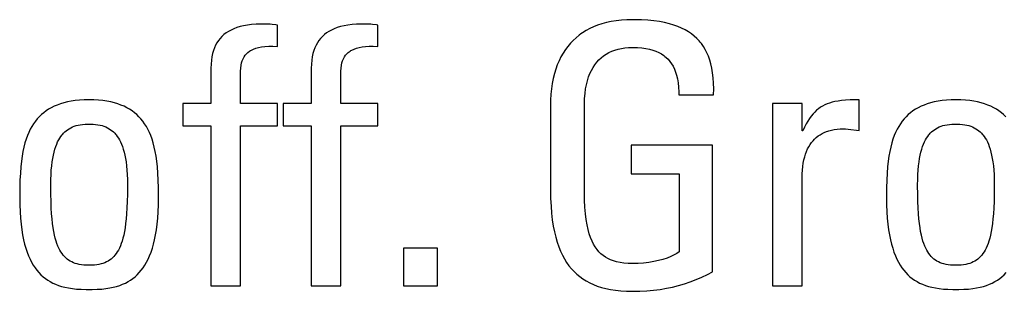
# Model space of a CAD drawing. Header units: millimetres. Extents: x -131 to 719, y -272 to 510.
# Tile 34 of 102: x 189.19 to 195.43, y 111.67 to 113.4. Entities that reach past the tile are written whole.
import ezdxf

# ---------------------------------------------------------------- set-up
doc = ezdxf.new("R2010")
doc.units = ezdxf.units.MM
doc.header["$LTSCALE"] = 23.1
doc.layers.get('0').update_dxf_attribs({"linetype": 'CONTINUOUS'})

msp = doc.modelspace()

# ---------------------------------------------------------------- linework, layer by layer
at = {"color": 7}
for p, q in [((190.564, 113.3448), (190.545, 113.3376)), ((190.5847, 113.3511), (190.564, 113.3448)), ((190.6071, 113.3564), (190.5847, 113.3511)), ((190.6314, 113.3609), (190.6071, 113.3564)), ((190.6578, 113.3642), (190.6314, 113.3609)), ((190.6866, 113.3665), (190.6578, 113.3642)), ((190.718, 113.3677), (190.6866, 113.3665)), ((190.7322, 113.3678), (190.718, 113.3677)), ((190.7628, 113.3672), (190.7322, 113.3678)), ((190.7761, 113.3664), (190.7628, 113.3672)), ((190.7884, 113.3654), (190.7761, 113.3664)), ((190.8122, 113.3624), (190.7884, 113.3654)), ((190.8216, 113.3609), (190.8122, 113.3624)), ((190.8216, 113.2256), (190.8216, 113.3609)), ((191.2007, 113.3448), (191.1817, 113.3376)), ((191.2214, 113.3511), (191.2007, 113.3448)), ((191.2438, 113.3564), (191.2214, 113.3511)), ((191.2681, 113.3609), (191.2438, 113.3564)), ((191.2945, 113.3642), (191.2681, 113.3609)), ((191.3233, 113.3665), (191.2945, 113.3642)), ((191.3547, 113.3677), (191.3233, 113.3665)), ((191.3689, 113.3678), (191.3547, 113.3677)), ((191.3995, 113.3672), (191.3689, 113.3678)), ((191.4128, 113.3664), (191.3995, 113.3672)), ((191.4251, 113.3654), (191.4128, 113.3664)), ((191.4489, 113.3624), (191.4251, 113.3654)), ((191.4583, 113.3609), (191.4489, 113.3624)), ((191.4583, 113.2256), (191.4583, 113.3609)), ((192.8265, 113.3498), (192.8019, 113.3383)), ((192.8523, 113.36), (192.8265, 113.3498)), ((192.8795, 113.369), (192.8523, 113.36)), ((192.9081, 113.3768), (192.8795, 113.369)), ((192.9382, 113.3833), (192.9081, 113.3768)), ((192.9697, 113.3884), (192.9382, 113.3833)), ((193.0029, 113.3922), (192.9697, 113.3884)), ((193.0376, 113.3945), (193.0029, 113.3922)), ((193.0741, 113.3953), (193.0376, 113.3945)), ((193.0846, 113.3952), (193.0741, 113.3953)), ((193.1295, 113.3942), (193.0846, 113.3952)), ((193.1709, 113.3917), (193.1295, 113.3942)), ((193.2091, 113.3879), (193.1709, 113.3917)), ((193.2444, 113.3829), (193.2091, 113.3879)), ((193.277, 113.3767), (193.2444, 113.3829)), ((193.3071, 113.3695), (193.277, 113.3767)), ((193.335, 113.3612), (193.3071, 113.3695)), ((193.3608, 113.352), (193.335, 113.3612)), ((193.3848, 113.3418), (193.3608, 113.352)), ((193.407, 113.3307), (193.3848, 113.3418)), ((190.4698, 113.2888), (190.4582, 113.2765)), ((190.4825, 113.3003), (190.4698, 113.2888)), ((190.4962, 113.3109), (190.4825, 113.3003)), ((190.5112, 113.3206), (190.4962, 113.3109)), ((190.5274, 113.3295), (190.5112, 113.3206)), ((190.545, 113.3376), (190.5274, 113.3295)), ((191.1065, 113.2888), (191.0949, 113.2765)), ((191.1192, 113.3003), (191.1065, 113.2888)), ((191.1329, 113.3109), (191.1192, 113.3003)), ((191.1479, 113.3206), (191.1329, 113.3109)), ((191.1641, 113.3295), (191.1479, 113.3206)), ((191.1817, 113.3376), (191.1641, 113.3295)), ((192.7156, 113.281), (192.697, 113.2637)), ((192.7355, 113.297), (192.7156, 113.281)), ((192.7458, 113.3046), (192.7355, 113.297)), ((192.7564, 113.312), (192.7458, 113.3046)), ((192.7786, 113.3257), (192.7564, 113.312)), ((192.8019, 113.3383), (192.7786, 113.3257)), ((193.4276, 113.3186), (193.407, 113.3307)), ((193.4467, 113.3056), (193.4276, 113.3186)), ((193.4645, 113.2916), (193.4467, 113.3056)), ((193.4809, 113.2767), (193.4645, 113.2916)), ((190.422, 113.2168), (190.4154, 113.199)), ((190.4296, 113.2334), (190.422, 113.2168)), ((190.4381, 113.2488), (190.4296, 113.2334)), ((190.4477, 113.2632), (190.4381, 113.2488)), ((190.4582, 113.2765), (190.4477, 113.2632)), ((190.6855, 113.2146), (190.7024, 113.2192)), ((190.7024, 113.2192), (190.7213, 113.2229)), ((190.7213, 113.2229), (190.7424, 113.2254)), ((190.7424, 113.2254), (190.766, 113.2268)), ((190.766, 113.2268), (190.7923, 113.2269)), ((190.7923, 113.2269), (190.8216, 113.2256)), ((191.0587, 113.2168), (191.0521, 113.199)), ((191.0663, 113.2334), (191.0587, 113.2168)), ((191.0748, 113.2488), (191.0663, 113.2334)), ((191.0844, 113.2632), (191.0748, 113.2488)), ((191.0949, 113.2765), (191.0844, 113.2632)), ((191.3222, 113.2146), (191.3391, 113.2192)), ((191.3391, 113.2192), (191.358, 113.2229)), ((191.358, 113.2229), (191.3791, 113.2254)), ((191.3791, 113.2254), (191.4027, 113.2268)), ((191.4027, 113.2268), (191.429, 113.2269)), ((191.429, 113.2269), (191.4583, 113.2256)), ((192.6629, 113.2258), (192.6474, 113.205)), ((192.6794, 113.2453), (192.6629, 113.2258)), ((192.697, 113.2637), (192.6794, 113.2453)), ((193.0248, 113.2159), (193.047, 113.218)), ((193.047, 113.218), (193.0689, 113.2188)), ((193.0689, 113.2188), (193.0741, 113.2188)), ((193.0741, 113.2188), (193.1045, 113.218)), ((193.1045, 113.218), (193.1324, 113.2158)), ((193.4961, 113.2607), (193.4809, 113.2767)), ((193.5033, 113.2523), (193.4961, 113.2607)), ((193.5102, 113.2436), (193.5033, 113.2523)), ((193.523, 113.2253), (193.5102, 113.2436)), ((193.5348, 113.2059), (193.523, 113.2253)), ((190.4056, 113.1593), (190.4024, 113.1372)), ((190.41, 113.1798), (190.4056, 113.1593)), ((190.4154, 113.199), (190.41, 113.1798)), ((190.6036, 113.1473), (190.6097, 113.1588)), ((190.6097, 113.1588), (190.6169, 113.1692)), ((190.6169, 113.1692), (190.6251, 113.1788)), ((190.6251, 113.1788), (190.6344, 113.1876)), ((190.6344, 113.1876), (190.645, 113.1955)), ((190.645, 113.1955), (190.6508, 113.1992)), ((190.6508, 113.1992), (190.657, 113.2027)), ((190.657, 113.2027), (190.6705, 113.2091)), ((190.6705, 113.2091), (190.6855, 113.2146)), ((191.0423, 113.1593), (191.0391, 113.1372)), ((191.0467, 113.1798), (191.0423, 113.1593)), ((191.0521, 113.199), (191.0467, 113.1798)), ((191.2403, 113.1473), (191.2464, 113.1588)), ((191.2464, 113.1588), (191.2536, 113.1692)), ((191.2536, 113.1692), (191.2618, 113.1788)), ((191.2618, 113.1788), (191.2711, 113.1876)), ((191.2711, 113.1876), (191.2817, 113.1955)), ((191.2817, 113.1955), (191.2875, 113.1992)), ((191.2875, 113.1992), (191.2937, 113.2027)), ((191.2937, 113.2027), (191.3072, 113.2091)), ((191.3072, 113.2091), (191.3222, 113.2146)), ((192.6198, 113.1596), (192.6077, 113.135)), ((192.6331, 113.183), (192.6198, 113.1596)), ((192.6474, 113.205), (192.6331, 113.183)), ((192.8749, 113.1532), (192.8903, 113.1653)), ((192.8903, 113.1653), (192.9066, 113.1762)), ((192.9066, 113.1762), (192.9239, 113.1859)), ((192.9239, 113.1859), (192.9423, 113.1944)), ((192.9423, 113.1944), (192.9616, 113.2017)), ((192.9616, 113.2017), (192.9818, 113.2077)), ((192.9818, 113.2077), (193.003, 113.2125)), ((193.003, 113.2125), (193.0248, 113.2159)), ((193.1324, 113.2158), (193.1579, 113.2123)), ((193.1579, 113.2123), (193.1812, 113.2076)), ((193.1812, 113.2076), (193.2027, 113.2016)), ((193.2027, 113.2016), (193.2223, 113.1946)), ((193.2223, 113.1946), (193.2404, 113.1866)), ((193.2404, 113.1866), (193.2569, 113.1774)), ((193.2569, 113.1774), (193.2722, 113.1672)), ((193.2722, 113.1672), (193.2793, 113.1617)), ((193.2793, 113.1617), (193.2862, 113.156)), ((193.2862, 113.156), (193.299, 113.1436)), ((193.5454, 113.1851), (193.5348, 113.2059)), ((193.555, 113.163), (193.5454, 113.1851)), ((193.5634, 113.1393), (193.555, 113.163)), ((190.4004, 113.1135), (190.3997, 113.0881)), ((190.4024, 113.1372), (190.4004, 113.1135)), ((190.5889, 113.0885), (190.591, 113.1056)), ((190.591, 113.1056), (190.5942, 113.1209)), ((190.5942, 113.1209), (190.5984, 113.1348)), ((190.5984, 113.1348), (190.6036, 113.1473)), ((191.0371, 113.1135), (191.0364, 113.0881)), ((191.0391, 113.1372), (191.0371, 113.1135)), ((191.2256, 113.0885), (191.2277, 113.1056)), ((191.2277, 113.1056), (191.2309, 113.1209)), ((191.2309, 113.1209), (191.2351, 113.1348)), ((191.2351, 113.1348), (191.2403, 113.1473)), ((192.5966, 113.109), (192.5867, 113.0816)), ((192.6077, 113.135), (192.5966, 113.109)), ((192.8125, 113.0734), (192.8231, 113.0921)), ((192.8231, 113.0921), (192.8346, 113.1094)), ((192.8346, 113.1094), (192.8471, 113.1252)), ((192.8471, 113.1252), (192.8605, 113.1398)), ((192.8605, 113.1398), (192.8749, 113.1532)), ((193.299, 113.1436), (193.3106, 113.1301)), ((193.3106, 113.1301), (193.3212, 113.1155)), ((193.3212, 113.1155), (193.3307, 113.0994)), ((193.3307, 113.0994), (193.3393, 113.082)), ((193.5708, 113.114), (193.5634, 113.1393)), ((193.5769, 113.0869), (193.5708, 113.114)), ((190.3997, 113.0881), (190.3997, 112.8633)), ((190.5877, 113.0605), (190.5878, 113.0692)), ((190.5877, 112.8633), (190.5877, 113.0605)), ((190.5878, 113.0692), (190.5889, 113.0885)), ((191.0364, 113.0881), (191.0364, 112.8633)), ((191.2244, 113.0605), (191.2245, 113.0692)), ((191.2244, 112.8633), (191.2244, 113.0605)), ((191.2245, 113.0692), (191.2256, 113.0885)), ((192.578, 113.0527), (192.5706, 113.0223)), ((192.5867, 113.0816), (192.578, 113.0527)), ((192.7871, 113.0079), (192.7945, 113.0314)), ((192.7945, 113.0314), (192.803, 113.0532)), ((192.803, 113.0532), (192.8125, 113.0734)), ((193.3393, 113.082), (193.3468, 113.063)), ((193.3468, 113.063), (193.3532, 113.0422)), ((193.3532, 113.0422), (193.3585, 113.0196)), ((193.5818, 113.0578), (193.5769, 113.0869)), ((193.5854, 113.0266), (193.5818, 113.0578)), ((192.5644, 112.9903), (192.5595, 112.9568)), ((192.5706, 113.0223), (192.5644, 112.9903)), ((192.7758, 112.9553), (192.7809, 112.9825)), ((192.7809, 112.9825), (192.7871, 113.0079)), ((193.3585, 113.0196), (193.3627, 112.9948)), ((193.3627, 112.9948), (193.3657, 112.9676)), ((193.3657, 112.9676), (193.3673, 112.9378)), ((193.5877, 112.9931), (193.5854, 113.0266)), ((193.5885, 112.9571), (193.5877, 112.9931)), ((192.5561, 112.9216), (192.5541, 112.8847)), ((192.5595, 112.9568), (192.5561, 112.9216)), ((192.7699, 112.8946), (192.7722, 112.926)), ((192.7722, 112.926), (192.7758, 112.9553)), ((193.3673, 112.9378), (193.3676, 112.9184)), ((193.3676, 112.9184), (193.5877, 112.9184)), ((193.5877, 112.9184), (193.5885, 112.9571)), ((189.4055, 112.8454), (189.3874, 112.8365)), ((189.4247, 112.8536), (189.4055, 112.8454)), ((189.4451, 112.8609), (189.4247, 112.8536)), ((189.4666, 112.8673), (189.4451, 112.8609)), ((189.4895, 112.8729), (189.4666, 112.8673)), ((189.5138, 112.8776), (189.4895, 112.8729)), ((189.5396, 112.8813), (189.5138, 112.8776)), ((189.567, 112.884), (189.5396, 112.8813)), ((189.5961, 112.8857), (189.567, 112.884)), ((189.627, 112.8863), (189.5961, 112.8857)), ((189.6579, 112.8857), (189.627, 112.8863)), ((189.687, 112.884), (189.6579, 112.8857)), ((189.7144, 112.8813), (189.687, 112.884)), ((189.7402, 112.8776), (189.7144, 112.8813)), ((189.7645, 112.8729), (189.7402, 112.8776)), ((189.7873, 112.8673), (189.7645, 112.8729)), ((189.8089, 112.8609), (189.7873, 112.8673)), ((189.8292, 112.8536), (189.8089, 112.8609)), ((189.8484, 112.8454), (189.8292, 112.8536)), ((189.8666, 112.8365), (189.8484, 112.8454)), ((190.3997, 112.8633), (190.2209, 112.8633)), ((190.2209, 112.8633), (190.2209, 112.7211)), ((190.8216, 112.8633), (190.5877, 112.8633)), ((190.8216, 112.7211), (190.8216, 112.8633)), ((191.0364, 112.8633), (190.8575, 112.8633)), ((190.8575, 112.8633), (190.8575, 112.7211)), ((191.4583, 112.8633), (191.2244, 112.8633)), ((191.4583, 112.7211), (191.4583, 112.8633)), ((192.5541, 112.8847), (192.5536, 112.8542)), ((192.5536, 112.8542), (192.5536, 112.3107)), ((192.7691, 112.861), (192.7699, 112.8946)), ((192.7691, 112.3015), (192.7691, 112.861)), ((194.1487, 112.8633), (193.9606, 112.8633)), ((193.9606, 112.8633), (193.9606, 111.7053)), ((194.1487, 112.6891), (194.1487, 112.8633)), ((194.2791, 112.8469), (194.266, 112.8389)), ((194.2928, 112.854), (194.2791, 112.8469)), ((194.3073, 112.8604), (194.2928, 112.854)), ((194.3228, 112.866), (194.3073, 112.8604)), ((194.3395, 112.8709), (194.3228, 112.866)), ((194.3577, 112.8752), (194.3395, 112.8709)), ((194.3776, 112.8787), (194.3577, 112.8752)), ((194.3998, 112.8816), (194.3776, 112.8787)), ((194.425, 112.8839), (194.3998, 112.8816)), ((194.4542, 112.8854), (194.425, 112.8839)), ((194.4892, 112.8862), (194.4542, 112.8854)), ((194.511, 112.8863), (194.4892, 112.8862)), ((194.511, 112.6913), (194.511, 112.8863)), ((194.9032, 112.8454), (194.8851, 112.8365)), ((194.9224, 112.8536), (194.9032, 112.8454)), ((194.9428, 112.8609), (194.9224, 112.8536)), ((194.9643, 112.8673), (194.9428, 112.8609)), ((194.9872, 112.8729), (194.9643, 112.8673)), ((195.0115, 112.8776), (194.9872, 112.8729)), ((195.0373, 112.8813), (195.0115, 112.8776)), ((195.0647, 112.884), (195.0373, 112.8813)), ((195.0938, 112.8857), (195.0647, 112.884)), ((195.1247, 112.8863), (195.0938, 112.8857)), ((195.1556, 112.8857), (195.1247, 112.8863)), ((195.1847, 112.884), (195.1556, 112.8857)), ((195.2121, 112.8813), (195.1847, 112.884)), ((195.2379, 112.8776), (195.2121, 112.8813)), ((195.2622, 112.8729), (195.2379, 112.8776)), ((195.285, 112.8673), (195.2622, 112.8729)), ((195.3066, 112.8609), (195.285, 112.8673)), ((195.3269, 112.8536), (195.3066, 112.8609)), ((195.3461, 112.8454), (195.3269, 112.8536)), ((195.3643, 112.8365), (195.3461, 112.8454)), ((189.3245, 112.7925), (189.311, 112.7795)), ((189.3389, 112.8048), (189.3245, 112.7925)), ((189.3542, 112.8161), (189.3389, 112.8048)), ((189.3703, 112.8267), (189.3542, 112.8161)), ((189.3874, 112.8365), (189.3703, 112.8267)), ((189.8837, 112.8267), (189.8666, 112.8365)), ((189.8998, 112.8161), (189.8837, 112.8267)), ((189.9151, 112.8048), (189.8998, 112.8161)), ((189.9295, 112.7925), (189.9151, 112.8048)), ((189.943, 112.7795), (189.9295, 112.7925)), ((194.2073, 112.7834), (194.1963, 112.7684)), ((194.2184, 112.7969), (194.2073, 112.7834)), ((194.2297, 112.8091), (194.2184, 112.7969)), ((194.2414, 112.8201), (194.2297, 112.8091)), ((194.2474, 112.8252), (194.2414, 112.8201)), ((194.2535, 112.83), (194.2474, 112.8252)), ((194.266, 112.8389), (194.2535, 112.83)), ((194.8222, 112.7925), (194.8087, 112.7795)), ((194.8366, 112.8048), (194.8222, 112.7925)), ((194.8519, 112.8161), (194.8366, 112.8048)), ((194.868, 112.8267), (194.8519, 112.8161)), ((194.8851, 112.8365), (194.868, 112.8267)), ((195.3814, 112.8267), (195.3643, 112.8365)), ((195.3975, 112.8161), (195.3814, 112.8267)), ((195.4128, 112.8048), (195.3975, 112.8161)), ((195.4272, 112.7925), (195.4128, 112.8048)), ((195.4407, 112.7795), (195.4272, 112.7925)), ((189.264, 112.7175), (189.254, 112.6993)), ((189.2747, 112.7346), (189.264, 112.7175)), ((189.2861, 112.7505), (189.2747, 112.7346)), ((189.2982, 112.7655), (189.2861, 112.7505)), ((189.311, 112.7795), (189.2982, 112.7655)), ((189.5213, 112.7141), (189.5327, 112.7186)), ((189.5327, 112.7186), (189.5448, 112.7225)), ((189.5448, 112.7225), (189.5576, 112.7257)), ((189.5576, 112.7257), (189.5713, 112.7284)), ((189.5713, 112.7284), (189.586, 112.7304)), ((189.586, 112.7304), (189.6018, 112.7318)), ((189.6018, 112.7318), (189.619, 112.7325)), ((189.619, 112.7325), (189.627, 112.7326)), ((189.627, 112.7326), (189.635, 112.7325)), ((189.635, 112.7325), (189.6522, 112.7318)), ((189.6522, 112.7318), (189.668, 112.7304)), ((189.668, 112.7304), (189.6827, 112.7284)), ((189.6827, 112.7284), (189.6965, 112.7257)), ((189.6965, 112.7257), (189.7093, 112.7225)), ((189.7093, 112.7225), (189.7214, 112.7186)), ((189.7214, 112.7186), (189.7328, 112.7141)), ((189.9559, 112.7655), (189.943, 112.7795)), ((189.9679, 112.7505), (189.9559, 112.7655)), ((189.9793, 112.7346), (189.9679, 112.7505)), ((189.99, 112.7175), (189.9793, 112.7346)), ((190.0001, 112.6993), (189.99, 112.7175)), ((190.2209, 112.7211), (190.3997, 112.7211)), ((190.3997, 112.7211), (190.3997, 111.7053)), ((190.5877, 112.7211), (190.8216, 112.7211)), ((190.5877, 111.7053), (190.5877, 112.7211)), ((190.8575, 112.7211), (191.0364, 112.7211)), ((191.0364, 112.7211), (191.0364, 111.7053)), ((191.2244, 112.7211), (191.4583, 112.7211)), ((191.2244, 111.7053), (191.2244, 112.7211)), ((194.1748, 112.7331), (194.164, 112.7123)), ((194.1855, 112.7517), (194.1748, 112.7331)), ((194.1963, 112.7684), (194.1855, 112.7517)), ((194.7617, 112.7175), (194.7517, 112.6993)), ((194.7724, 112.7346), (194.7617, 112.7175)), ((194.7838, 112.7505), (194.7724, 112.7346)), ((194.7959, 112.7655), (194.7838, 112.7505)), ((194.8087, 112.7795), (194.7959, 112.7655)), ((195.019, 112.7141), (195.0304, 112.7186)), ((195.0304, 112.7186), (195.0425, 112.7225)), ((195.0425, 112.7225), (195.0553, 112.7257)), ((195.0553, 112.7257), (195.069, 112.7284)), ((195.069, 112.7284), (195.0837, 112.7304)), ((195.0837, 112.7304), (195.0995, 112.7318)), ((195.0995, 112.7318), (195.1167, 112.7325)), ((195.1167, 112.7325), (195.1247, 112.7326)), ((195.1247, 112.7326), (195.1327, 112.7325)), ((195.1327, 112.7325), (195.1499, 112.7318)), ((195.1499, 112.7318), (195.1657, 112.7304)), ((195.1657, 112.7304), (195.1804, 112.7284)), ((195.1804, 112.7284), (195.1942, 112.7257)), ((195.1942, 112.7257), (195.207, 112.7225)), ((195.207, 112.7225), (195.2191, 112.7186)), ((195.2191, 112.7186), (195.2305, 112.7141)), ((189.2359, 112.659), (189.2278, 112.6367)), ((189.2446, 112.6798), (189.2359, 112.659)), ((189.254, 112.6993), (189.2446, 112.6798)), ((189.4484, 112.6546), (189.4561, 112.6647)), ((189.4561, 112.6647), (189.46, 112.6694)), ((189.46, 112.6694), (189.4641, 112.6739)), ((189.4641, 112.6739), (189.4725, 112.6823)), ((189.4725, 112.6823), (189.4814, 112.69)), ((189.4814, 112.69), (189.4906, 112.697)), ((189.4906, 112.697), (189.5003, 112.7033)), ((189.5003, 112.7033), (189.5105, 112.709)), ((189.5105, 112.709), (189.5213, 112.7141)), ((189.7328, 112.7141), (189.7435, 112.709)), ((189.7435, 112.709), (189.7537, 112.7033)), ((189.7537, 112.7033), (189.7634, 112.697)), ((189.7634, 112.697), (189.7727, 112.69)), ((189.7727, 112.69), (189.7815, 112.6823)), ((189.7815, 112.6823), (189.7899, 112.6739)), ((189.7899, 112.6739), (189.794, 112.6694)), ((189.794, 112.6694), (189.798, 112.6647)), ((189.798, 112.6647), (189.8057, 112.6546)), ((190.0094, 112.6798), (190.0001, 112.6993)), ((190.0182, 112.659), (190.0094, 112.6798)), ((190.0262, 112.6366), (190.0182, 112.659)), ((194.1532, 112.6891), (194.1487, 112.6891)), ((194.164, 112.7123), (194.1532, 112.6891)), ((194.2393, 112.6477), (194.2507, 112.6569)), ((194.2507, 112.6569), (194.2628, 112.6652)), ((194.2628, 112.6652), (194.2757, 112.6727)), ((194.2757, 112.6727), (194.2893, 112.6795)), ((194.2893, 112.6795), (194.3037, 112.6854)), ((194.3037, 112.6854), (194.3112, 112.6881)), ((194.3112, 112.6881), (194.319, 112.6906)), ((194.319, 112.6906), (194.3352, 112.6949)), ((194.3352, 112.6949), (194.3523, 112.6982)), ((194.3523, 112.6982), (194.3705, 112.7007)), ((194.3705, 112.7007), (194.3897, 112.7023)), ((194.3897, 112.7023), (194.4101, 112.7028)), ((194.4101, 112.7028), (194.4249, 112.7023)), ((194.4249, 112.7023), (194.441, 112.7008)), ((194.441, 112.7008), (194.511, 112.6913)), ((194.7336, 112.659), (194.7255, 112.6367)), ((194.7423, 112.6798), (194.7336, 112.659)), ((194.7517, 112.6993), (194.7423, 112.6798)), ((194.9461, 112.6546), (194.9538, 112.6647)), ((194.9538, 112.6647), (194.9577, 112.6694)), ((194.9577, 112.6694), (194.9618, 112.6739)), ((194.9618, 112.6739), (194.9702, 112.6823)), ((194.9702, 112.6823), (194.9791, 112.69)), ((194.9791, 112.69), (194.9883, 112.697)), ((194.9883, 112.697), (194.998, 112.7033)), ((194.998, 112.7033), (195.0082, 112.709)), ((195.0082, 112.709), (195.019, 112.7141)), ((195.2305, 112.7141), (195.2412, 112.709)), ((195.2412, 112.709), (195.2514, 112.7033)), ((195.2514, 112.7033), (195.2611, 112.697)), ((195.2611, 112.697), (195.2704, 112.69)), ((195.2704, 112.69), (195.2792, 112.6823)), ((195.2792, 112.6823), (195.2876, 112.6739)), ((195.2876, 112.6739), (195.2917, 112.6694)), ((195.2917, 112.6694), (195.2957, 112.6647)), ((195.2957, 112.6647), (195.3034, 112.6546)), ((189.2204, 112.6127), (189.2137, 112.5869)), ((189.2278, 112.6367), (189.2204, 112.6127)), ((189.4155, 112.5897), (189.4214, 112.6049)), ((189.4214, 112.6049), (189.4276, 112.6189)), ((189.4276, 112.6189), (189.4341, 112.6318)), ((189.4341, 112.6318), (189.4411, 112.6437)), ((189.4411, 112.6437), (189.4484, 112.6546)), ((189.8057, 112.6546), (189.813, 112.6437)), ((189.813, 112.6437), (189.8199, 112.6318)), ((189.8199, 112.6318), (189.8265, 112.6189)), ((189.8265, 112.6189), (189.8327, 112.6049)), ((189.8327, 112.6049), (189.8385, 112.5896)), ((190.0336, 112.6127), (190.0262, 112.6366)), ((190.0404, 112.5869), (190.0336, 112.6127)), ((193.5809, 112.5996), (193.0649, 112.5996)), ((193.0649, 112.5996), (193.0649, 112.4162)), ((193.5809, 111.7948), (193.5809, 112.5996)), ((194.1919, 112.5891), (194.2001, 112.6026)), ((194.2001, 112.6026), (194.209, 112.6152)), ((194.209, 112.6152), (194.2184, 112.6269)), ((194.2184, 112.6269), (194.2285, 112.6377)), ((194.2285, 112.6377), (194.2393, 112.6477)), ((194.7181, 112.6127), (194.7114, 112.5869)), ((194.7255, 112.6367), (194.7181, 112.6127)), ((194.9132, 112.5897), (194.9191, 112.6049)), ((194.9191, 112.6049), (194.9253, 112.6189)), ((194.9253, 112.6189), (194.9318, 112.6318)), ((194.9318, 112.6318), (194.9388, 112.6437)), ((194.9388, 112.6437), (194.9461, 112.6546)), ((195.3034, 112.6546), (195.3107, 112.6437)), ((195.3107, 112.6437), (195.3176, 112.6318)), ((195.3176, 112.6318), (195.3242, 112.6189)), ((195.3242, 112.6189), (195.3304, 112.6049)), ((195.3304, 112.6049), (195.3362, 112.5896)), ((189.2076, 112.5591), (189.2023, 112.529)), ((189.2137, 112.5869), (189.2076, 112.5591)), ((189.3964, 112.5149), (189.4005, 112.5359)), ((189.4005, 112.5359), (189.4051, 112.5553)), ((189.4051, 112.5553), (189.4101, 112.5732)), ((189.4101, 112.5732), (189.4155, 112.5897)), ((189.8385, 112.5896), (189.844, 112.5731)), ((189.844, 112.5731), (189.849, 112.5553)), ((189.849, 112.5553), (189.8536, 112.5359)), ((189.8536, 112.5359), (189.8577, 112.5149)), ((190.0464, 112.559), (190.0404, 112.5869)), ((190.0517, 112.529), (190.0464, 112.559)), ((194.1654, 112.5243), (194.171, 112.5422)), ((194.171, 112.5422), (194.1773, 112.5589)), ((194.1773, 112.5589), (194.1843, 112.5745)), ((194.1843, 112.5745), (194.1919, 112.5891)), ((194.7053, 112.5591), (194.7, 112.529)), ((194.7114, 112.5869), (194.7053, 112.5591)), ((194.8941, 112.5149), (194.8982, 112.5359)), ((194.8982, 112.5359), (194.9028, 112.5553)), ((194.9028, 112.5553), (194.9078, 112.5732)), ((194.9078, 112.5732), (194.9132, 112.5897)), ((195.3362, 112.5896), (195.3417, 112.5731)), ((195.3417, 112.5731), (195.3467, 112.5553)), ((195.3467, 112.5553), (195.3513, 112.5359)), ((195.3513, 112.5359), (195.3554, 112.5149)), ((189.1977, 112.4963), (189.1939, 112.4605)), ((189.2023, 112.529), (189.1977, 112.4963)), ((189.3873, 112.4409), (189.3898, 112.4675)), ((189.3898, 112.4675), (189.3928, 112.4921)), ((189.3928, 112.4921), (189.3964, 112.5149)), ((189.8577, 112.5149), (189.8612, 112.4921)), ((189.8612, 112.4921), (189.8643, 112.4675)), ((189.8643, 112.4675), (189.8667, 112.4409)), ((190.0563, 112.4963), (190.0517, 112.529)), ((190.0601, 112.4606), (190.0563, 112.4963)), ((194.1532, 112.4633), (194.1565, 112.4849)), ((194.1565, 112.4849), (194.1606, 112.5053)), ((194.1606, 112.5053), (194.1654, 112.5243)), ((194.6954, 112.4963), (194.6916, 112.4605)), ((194.7, 112.529), (194.6954, 112.4963)), ((194.885, 112.4409), (194.8875, 112.4675)), ((194.8875, 112.4675), (194.8905, 112.4921)), ((194.8905, 112.4921), (194.8941, 112.5149)), ((195.3554, 112.5149), (195.3589, 112.4921)), ((195.3589, 112.4921), (195.362, 112.4675)), ((195.362, 112.4675), (195.3644, 112.4409)), ((189.1909, 112.4212), (189.1887, 112.3775)), ((189.1939, 112.4605), (189.1909, 112.4212)), ((189.3844, 112.381), (189.3855, 112.4121)), ((189.3855, 112.4121), (189.3873, 112.4409)), ((189.8667, 112.4409), (189.8686, 112.4121)), ((189.8686, 112.4121), (189.8697, 112.381)), ((190.0632, 112.4213), (190.0601, 112.4606)), ((190.0654, 112.3775), (190.0632, 112.4213)), ((193.0649, 112.4162), (193.3699, 112.4162)), ((193.3699, 112.4162), (193.3699, 111.9209)), ((194.1487, 112.3902), (194.1492, 112.4159)), ((194.1492, 112.4159), (194.1508, 112.4403)), ((194.1508, 112.4403), (194.1532, 112.4633)), ((194.6886, 112.4212), (194.6864, 112.3775)), ((194.6916, 112.4605), (194.6886, 112.4212)), ((194.8821, 112.381), (194.8832, 112.4121)), ((194.8832, 112.4121), (194.885, 112.4409)), ((195.3644, 112.4409), (195.3663, 112.4121)), ((195.3663, 112.4121), (195.3674, 112.381)), ((189.1887, 112.3775), (189.1873, 112.3278)), ((189.384, 112.3474), (189.3844, 112.381)), ((189.384, 112.3404), (189.384, 112.3474)), ((189.8697, 112.381), (189.8701, 112.3474)), ((189.8701, 112.3474), (189.8701, 112.3402)), ((190.0668, 112.3279), (190.0654, 112.3775)), ((194.1487, 111.7053), (194.1487, 112.3902)), ((194.6864, 112.3775), (194.685, 112.3278)), ((194.8817, 112.3474), (194.8821, 112.381)), ((194.8817, 112.3404), (194.8817, 112.3474)), ((195.3674, 112.381), (195.3678, 112.3474)), ((195.3678, 112.3474), (195.3678, 112.3402)), ((189.1873, 112.3278), (189.1868, 112.2698)), ((189.3844, 112.2876), (189.384, 112.3404)), ((189.3855, 112.2412), (189.3844, 112.2876)), ((189.8696, 112.2874), (189.8685, 112.2411)), ((189.8701, 112.3402), (189.8696, 112.2874)), ((190.0673, 112.2699), (190.0668, 112.3279)), ((192.5536, 112.3107), (192.5543, 112.2601)), ((192.7698, 112.2505), (192.7691, 112.3015)), ((194.685, 112.3278), (194.6845, 112.2698)), ((194.8821, 112.2876), (194.8817, 112.3404)), ((194.8832, 112.2412), (194.8821, 112.2876)), ((195.3673, 112.2874), (195.3662, 112.2411)), ((195.3678, 112.3402), (195.3673, 112.2874)), ((189.1868, 112.2698), (189.1868, 112.2671)), ((189.1868, 112.2671), (189.1874, 112.2201)), ((189.1874, 112.2201), (189.189, 112.1764)), ((189.3872, 112.2001), (189.3855, 112.2412)), ((189.8685, 112.2411), (189.8668, 112.2)), ((190.065, 112.1764), (190.0667, 112.2201)), ((190.0667, 112.2201), (190.0673, 112.2671)), ((190.0673, 112.2671), (190.0673, 112.2699)), ((192.5543, 112.2601), (192.5565, 112.2115)), ((192.772, 112.2046), (192.7698, 112.2505)), ((194.6845, 112.2698), (194.6845, 112.2671)), ((194.6845, 112.2671), (194.6851, 112.2201)), ((194.6851, 112.2201), (194.6867, 112.1764)), ((194.8849, 112.2001), (194.8832, 112.2412)), ((195.3662, 112.2411), (195.3645, 112.2)), ((189.189, 112.1764), (189.1917, 112.1356)), ((189.3895, 112.1634), (189.3872, 112.2001)), ((189.3922, 112.1306), (189.3895, 112.1634)), ((189.8646, 112.1634), (189.8618, 112.1306)), ((189.8668, 112.2), (189.8646, 112.1634)), ((190.0623, 112.1356), (190.065, 112.1764)), ((192.5565, 112.2115), (192.56, 112.1663)), ((192.56, 112.1663), (192.5649, 112.1242)), ((192.7754, 112.1635), (192.772, 112.2046)), ((192.7799, 112.1264), (192.7754, 112.1635)), ((194.6867, 112.1764), (194.6894, 112.1356)), ((194.8872, 112.1634), (194.8849, 112.2001)), ((194.8899, 112.1306), (194.8872, 112.1634)), ((195.3623, 112.1634), (195.3595, 112.1306)), ((195.3645, 112.2), (195.3623, 112.1634)), ((189.1917, 112.1356), (189.1954, 112.0976)), ((189.1954, 112.0976), (189.1999, 112.0622)), ((189.3955, 112.1011), (189.3922, 112.1306)), ((189.3991, 112.0744), (189.3955, 112.1011)), ((189.8586, 112.101), (189.8549, 112.0744)), ((189.8618, 112.1306), (189.8586, 112.101)), ((190.0542, 112.0622), (190.0587, 112.0976)), ((190.0587, 112.0976), (190.0623, 112.1356)), ((192.5649, 112.1242), (192.5709, 112.085)), ((192.7855, 112.0931), (192.7799, 112.1264)), ((192.7921, 112.0632), (192.7855, 112.0931)), ((194.6894, 112.1356), (194.6931, 112.0976)), ((194.6931, 112.0976), (194.6976, 112.0622)), ((194.8932, 112.1011), (194.8899, 112.1306)), ((194.8968, 112.0744), (194.8932, 112.1011)), ((195.3563, 112.101), (195.3526, 112.0744)), ((195.3595, 112.1306), (195.3563, 112.101)), ((189.1999, 112.0622), (189.2053, 112.0293)), ((189.4032, 112.0502), (189.3991, 112.0744)), ((189.4076, 112.0283), (189.4032, 112.0502)), ((189.8509, 112.0502), (189.8464, 112.0283)), ((189.8549, 112.0744), (189.8509, 112.0502)), ((190.0488, 112.0293), (190.0542, 112.0622)), ((192.5709, 112.085), (192.5781, 112.0485)), ((192.5781, 112.0485), (192.5863, 112.0145)), ((192.7995, 112.0362), (192.7921, 112.0632)), ((192.8077, 112.0119), (192.7995, 112.0362)), ((194.6976, 112.0622), (194.703, 112.0293)), ((194.9009, 112.0502), (194.8968, 112.0744)), ((194.9053, 112.0283), (194.9009, 112.0502)), ((195.3486, 112.0502), (195.3441, 112.0283)), ((195.3526, 112.0744), (195.3486, 112.0502)), ((189.2053, 112.0293), (189.2114, 111.9987)), ((189.2114, 111.9987), (189.2183, 111.9702)), ((189.2183, 111.9702), (189.2259, 111.9438)), ((189.4124, 112.0084), (189.4076, 112.0283)), ((189.4176, 111.9903), (189.4124, 112.0084)), ((189.4231, 111.9737), (189.4176, 111.9903)), ((189.4289, 111.9586), (189.4231, 111.9737)), ((189.8309, 111.9737), (189.8251, 111.9587)), ((189.8364, 111.9903), (189.8309, 111.9737)), ((189.8416, 112.0084), (189.8364, 111.9903)), ((189.8464, 112.0283), (189.8416, 112.0084)), ((190.0282, 111.9438), (190.0358, 111.9702)), ((190.0358, 111.9702), (190.0427, 111.9987)), ((190.0427, 111.9987), (190.0488, 112.0293)), ((192.5863, 112.0145), (192.5955, 111.9829)), ((192.5955, 111.9829), (192.6057, 111.9534)), ((192.8167, 111.9901), (192.8077, 112.0119)), ((192.8265, 111.9704), (192.8167, 111.9901)), ((192.837, 111.9526), (192.8265, 111.9704)), ((194.703, 112.0293), (194.7091, 111.9987)), ((194.7091, 111.9987), (194.716, 111.9702)), ((194.716, 111.9702), (194.7236, 111.9438)), ((194.9101, 112.0084), (194.9053, 112.0283)), ((194.9153, 111.9903), (194.9101, 112.0084)), ((194.9208, 111.9737), (194.9153, 111.9903)), ((194.9266, 111.9586), (194.9208, 111.9737)), ((195.3286, 111.9737), (195.3228, 111.9587)), ((195.3341, 111.9903), (195.3286, 111.9737)), ((195.3393, 112.0084), (195.3341, 111.9903)), ((195.3441, 112.0283), (195.3393, 112.0084)), ((189.2259, 111.9438), (189.2341, 111.9192)), ((189.2341, 111.9192), (189.2429, 111.8963)), ((189.4351, 111.9448), (189.4289, 111.9586)), ((189.4416, 111.9322), (189.4351, 111.9448)), ((189.4484, 111.9207), (189.4416, 111.9322)), ((189.4555, 111.9101), (189.4484, 111.9207)), ((189.463, 111.9004), (189.4555, 111.9101)), ((189.7985, 111.9101), (189.791, 111.9004)), ((189.8057, 111.9207), (189.7985, 111.9101)), ((189.8125, 111.9322), (189.8057, 111.9207)), ((189.8189, 111.9449), (189.8125, 111.9322)), ((189.8251, 111.9587), (189.8189, 111.9449)), ((190.0111, 111.8963), (190.02, 111.9192)), ((190.02, 111.9192), (190.0282, 111.9438)), ((191.8358, 111.9438), (191.6203, 111.9438)), ((191.6203, 111.9438), (191.6203, 111.7053)), ((191.8358, 111.7053), (191.8358, 111.9438)), ((192.6057, 111.9534), (192.6169, 111.9259)), ((192.6169, 111.9259), (192.629, 111.9003)), ((192.8483, 111.9366), (192.837, 111.9526)), ((192.8604, 111.9222), (192.8483, 111.9366)), ((192.8733, 111.9093), (192.8604, 111.9222)), ((192.8871, 111.8977), (192.8733, 111.9093)), ((193.355, 111.911), (193.3381, 111.9015)), ((193.3699, 111.9209), (193.355, 111.911)), ((194.7236, 111.9438), (194.7318, 111.9192)), ((194.7318, 111.9192), (194.7406, 111.8963)), ((194.9328, 111.9448), (194.9266, 111.9586)), ((194.9393, 111.9322), (194.9328, 111.9448)), ((194.9461, 111.9207), (194.9393, 111.9322)), ((194.9532, 111.9101), (194.9461, 111.9207)), ((194.9607, 111.9004), (194.9532, 111.9101)), ((195.2962, 111.9101), (195.2887, 111.9004)), ((195.3034, 111.9207), (195.2962, 111.9101)), ((195.3102, 111.9322), (195.3034, 111.9207)), ((195.3166, 111.9449), (195.3102, 111.9322)), ((195.3228, 111.9587), (195.3166, 111.9449)), ((189.2429, 111.8963), (189.2524, 111.8751)), ((189.2524, 111.8751), (189.2625, 111.8554)), ((189.2625, 111.8554), (189.2731, 111.8371)), ((189.4708, 111.8915), (189.463, 111.9004)), ((189.4791, 111.8834), (189.4708, 111.8915)), ((189.4878, 111.876), (189.4791, 111.8834)), ((189.497, 111.8692), (189.4878, 111.876)), ((189.5066, 111.8631), (189.497, 111.8692)), ((189.5168, 111.8576), (189.5066, 111.8631)), ((189.5276, 111.8528), (189.5168, 111.8576)), ((189.5391, 111.8485), (189.5276, 111.8528)), ((189.5513, 111.8448), (189.5391, 111.8485)), ((189.5643, 111.8417), (189.5513, 111.8448)), ((189.7027, 111.8448), (189.6896, 111.8417)), ((189.7149, 111.8485), (189.7027, 111.8448)), ((189.7264, 111.8528), (189.7149, 111.8485)), ((189.7372, 111.8576), (189.7264, 111.8528)), ((189.7474, 111.8631), (189.7372, 111.8576)), ((189.757, 111.8692), (189.7474, 111.8631)), ((189.7662, 111.876), (189.757, 111.8692)), ((189.7749, 111.8834), (189.7662, 111.876)), ((189.7832, 111.8915), (189.7749, 111.8834)), ((189.791, 111.9004), (189.7832, 111.8915)), ((189.981, 111.8371), (189.9916, 111.8554)), ((189.9916, 111.8554), (190.0017, 111.8751)), ((190.0017, 111.8751), (190.0111, 111.8963)), ((192.629, 111.9003), (192.6419, 111.8764)), ((192.6419, 111.8764), (192.6558, 111.8542)), ((192.6558, 111.8542), (192.6706, 111.8335)), ((192.9018, 111.8875), (192.8871, 111.8977)), ((192.9176, 111.8784), (192.9018, 111.8875)), ((192.9346, 111.8705), (192.9176, 111.8784)), ((192.9529, 111.8637), (192.9346, 111.8705)), ((192.9729, 111.8581), (192.9529, 111.8637)), ((192.9947, 111.8536), (192.9729, 111.8581)), ((193.0186, 111.8502), (192.9947, 111.8536)), ((193.0451, 111.8482), (193.0186, 111.8502)), ((193.0741, 111.8475), (193.0451, 111.8482)), ((193.1097, 111.8483), (193.0741, 111.8475)), ((193.144, 111.8506), (193.1097, 111.8483)), ((193.1771, 111.8543), (193.144, 111.8506)), ((193.2087, 111.8594), (193.1771, 111.8543)), ((193.2386, 111.8659), (193.2087, 111.8594)), ((193.2668, 111.8735), (193.2386, 111.8659)), ((193.293, 111.8821), (193.2668, 111.8735)), ((193.3169, 111.8915), (193.293, 111.8821)), ((193.3381, 111.9015), (193.3169, 111.8915)), ((194.7406, 111.8963), (194.7501, 111.8751)), ((194.7501, 111.8751), (194.7602, 111.8554)), ((194.7602, 111.8554), (194.7708, 111.8371)), ((194.9685, 111.8915), (194.9607, 111.9004)), ((194.9768, 111.8834), (194.9685, 111.8915)), ((194.9855, 111.876), (194.9768, 111.8834)), ((194.9947, 111.8692), (194.9855, 111.876)), ((195.0043, 111.8631), (194.9947, 111.8692)), ((195.0145, 111.8576), (195.0043, 111.8631)), ((195.0253, 111.8528), (195.0145, 111.8576)), ((195.0368, 111.8485), (195.0253, 111.8528)), ((195.049, 111.8448), (195.0368, 111.8485)), ((195.062, 111.8417), (195.049, 111.8448)), ((195.2004, 111.8448), (195.1873, 111.8417)), ((195.2126, 111.8485), (195.2004, 111.8448)), ((195.2241, 111.8528), (195.2126, 111.8485)), ((195.2349, 111.8576), (195.2241, 111.8528)), ((195.2451, 111.8631), (195.2349, 111.8576)), ((195.2547, 111.8692), (195.2451, 111.8631)), ((195.2639, 111.876), (195.2547, 111.8692)), ((195.2726, 111.8834), (195.2639, 111.876)), ((195.2809, 111.8915), (195.2726, 111.8834)), ((195.2887, 111.9004), (195.2809, 111.8915)), ((189.2731, 111.8371), (189.2843, 111.8201)), ((189.2843, 111.8201), (189.2962, 111.8043)), ((189.2962, 111.8043), (189.3085, 111.7898)), ((189.3085, 111.7898), (189.3215, 111.7763)), ((189.5783, 111.8393), (189.5643, 111.8417)), ((189.5933, 111.8375), (189.5783, 111.8393)), ((189.6095, 111.8364), (189.5933, 111.8375)), ((189.627, 111.836), (189.6095, 111.8364)), ((189.6445, 111.8364), (189.627, 111.836)), ((189.6606, 111.8375), (189.6445, 111.8364)), ((189.6757, 111.8393), (189.6606, 111.8375)), ((189.6896, 111.8417), (189.6757, 111.8393)), ((189.9325, 111.7763), (189.9455, 111.7898)), ((189.9455, 111.7898), (189.9579, 111.8044)), ((189.9579, 111.8044), (189.9697, 111.8201)), ((189.9697, 111.8201), (189.981, 111.8371)), ((192.6706, 111.8335), (192.6863, 111.8141)), ((192.6863, 111.8141), (192.7029, 111.7962)), ((192.7029, 111.7962), (192.7116, 111.7877)), ((192.7116, 111.7877), (192.7206, 111.7795)), ((193.5491, 111.7782), (193.5809, 111.7948)), ((194.7708, 111.8371), (194.782, 111.8201)), ((194.782, 111.8201), (194.7939, 111.8043)), ((194.7939, 111.8043), (194.8062, 111.7898)), ((194.8062, 111.7898), (194.8192, 111.7763)), ((195.076, 111.8393), (195.062, 111.8417)), ((195.091, 111.8375), (195.076, 111.8393)), ((195.1072, 111.8364), (195.091, 111.8375)), ((195.1247, 111.836), (195.1072, 111.8364)), ((195.1422, 111.8364), (195.1247, 111.836)), ((195.1583, 111.8375), (195.1422, 111.8364)), ((195.1734, 111.8393), (195.1583, 111.8375)), ((195.1873, 111.8417), (195.1734, 111.8393)), ((195.4302, 111.7763), (195.4432, 111.7898)), ((189.3215, 111.7763), (189.3352, 111.7639)), ((189.3352, 111.7639), (189.3495, 111.7525)), ((189.3495, 111.7525), (189.3645, 111.742)), ((189.3645, 111.742), (189.3803, 111.7324)), ((189.3803, 111.7324), (189.3969, 111.7236)), ((189.3969, 111.7236), (189.4145, 111.7157)), ((189.8396, 111.7157), (189.8572, 111.7236)), ((189.8572, 111.7236), (189.8738, 111.7324)), ((189.8738, 111.7324), (189.8896, 111.742)), ((189.8896, 111.742), (189.9046, 111.7525)), ((189.9046, 111.7525), (189.9189, 111.7639)), ((189.9189, 111.7639), (189.9325, 111.7763)), ((192.7206, 111.7795), (192.7392, 111.7641)), ((192.7392, 111.7641), (192.759, 111.7499)), ((192.759, 111.7499), (192.7798, 111.7368)), ((192.7798, 111.7368), (192.8019, 111.7249)), ((192.8019, 111.7249), (192.8253, 111.7141)), ((193.3657, 111.7077), (193.4032, 111.7187)), ((193.4032, 111.7187), (193.4401, 111.7312)), ((193.4401, 111.7312), (193.4766, 111.7453)), ((193.4766, 111.7453), (193.5129, 111.7609)), ((193.5129, 111.7609), (193.5491, 111.7782)), ((194.8192, 111.7763), (194.8329, 111.7639)), ((194.8329, 111.7639), (194.8472, 111.7525)), ((194.8472, 111.7525), (194.8622, 111.742)), ((194.8622, 111.742), (194.878, 111.7324)), ((194.878, 111.7324), (194.8946, 111.7236)), ((194.8946, 111.7236), (194.9122, 111.7157)), ((195.3373, 111.7157), (195.3549, 111.7236)), ((195.3549, 111.7236), (195.3715, 111.7324)), ((195.3715, 111.7324), (195.3873, 111.742)), ((195.3873, 111.742), (195.4023, 111.7525)), ((195.4023, 111.7525), (195.4166, 111.7639)), ((195.4166, 111.7639), (195.4302, 111.7763)), ((189.4145, 111.7157), (189.4331, 111.7086)), ((189.4331, 111.7086), (189.4529, 111.7024)), ((189.4529, 111.7024), (189.474, 111.6969)), ((189.474, 111.6969), (189.4966, 111.6923)), ((189.4966, 111.6923), (189.5209, 111.6885)), ((189.5209, 111.6885), (189.5472, 111.6856)), ((189.5472, 111.6856), (189.576, 111.6836)), ((189.576, 111.6836), (189.6078, 111.6825)), ((189.6078, 111.6825), (189.627, 111.6824)), ((189.627, 111.6824), (189.6463, 111.6825)), ((189.6463, 111.6825), (189.6781, 111.6836)), ((189.6781, 111.6836), (189.7068, 111.6856)), ((189.7068, 111.6856), (189.7332, 111.6885)), ((189.7332, 111.6885), (189.7575, 111.6923)), ((189.7575, 111.6923), (189.7801, 111.6969)), ((189.7801, 111.6969), (189.8012, 111.7024)), ((189.8012, 111.7024), (189.821, 111.7086)), ((189.821, 111.7086), (189.8396, 111.7157)), ((190.3997, 111.7053), (190.5877, 111.7053)), ((191.0364, 111.7053), (191.2244, 111.7053)), ((191.6203, 111.7053), (191.8358, 111.7053)), ((192.8253, 111.7141), (192.85, 111.7044)), ((192.85, 111.7044), (192.8764, 111.6959)), ((192.8764, 111.6959), (192.9043, 111.6886)), ((192.9043, 111.6886), (192.934, 111.6824)), ((192.934, 111.6824), (192.9657, 111.6775)), ((192.9657, 111.6775), (192.9995, 111.6739)), ((192.9995, 111.6739), (193.0355, 111.6716)), ((193.0355, 111.6716), (193.0741, 111.6709)), ((193.0741, 111.6709), (193.1198, 111.6717)), ((193.1198, 111.6717), (193.164, 111.674)), ((193.164, 111.674), (193.2067, 111.6779)), ((193.2067, 111.6779), (193.2481, 111.6832)), ((193.2481, 111.6832), (193.2883, 111.6899)), ((193.2883, 111.6899), (193.3274, 111.6981)), ((193.3274, 111.6981), (193.3657, 111.7077)), ((193.9606, 111.7053), (194.1487, 111.7053)), ((194.9122, 111.7157), (194.9308, 111.7086)), ((194.9308, 111.7086), (194.9506, 111.7024)), ((194.9506, 111.7024), (194.9717, 111.6969)), ((194.9717, 111.6969), (194.9943, 111.6923)), ((194.9943, 111.6923), (195.0186, 111.6885)), ((195.0186, 111.6885), (195.0449, 111.6856)), ((195.0449, 111.6856), (195.0737, 111.6836)), ((195.0737, 111.6836), (195.1055, 111.6825)), ((195.1055, 111.6825), (195.1247, 111.6824)), ((195.1247, 111.6824), (195.144, 111.6825)), ((195.144, 111.6825), (195.1758, 111.6836)), ((195.1758, 111.6836), (195.2045, 111.6856)), ((195.2045, 111.6856), (195.2309, 111.6885)), ((195.2309, 111.6885), (195.2552, 111.6923)), ((195.2552, 111.6923), (195.2778, 111.6969)), ((195.2778, 111.6969), (195.2989, 111.7024)), ((195.2989, 111.7024), (195.3187, 111.7086)), ((195.3187, 111.7086), (195.3373, 111.7157))]:
    msp.add_line(p, q, dxfattribs=at)

doc.saveas('drawing.dxf')
